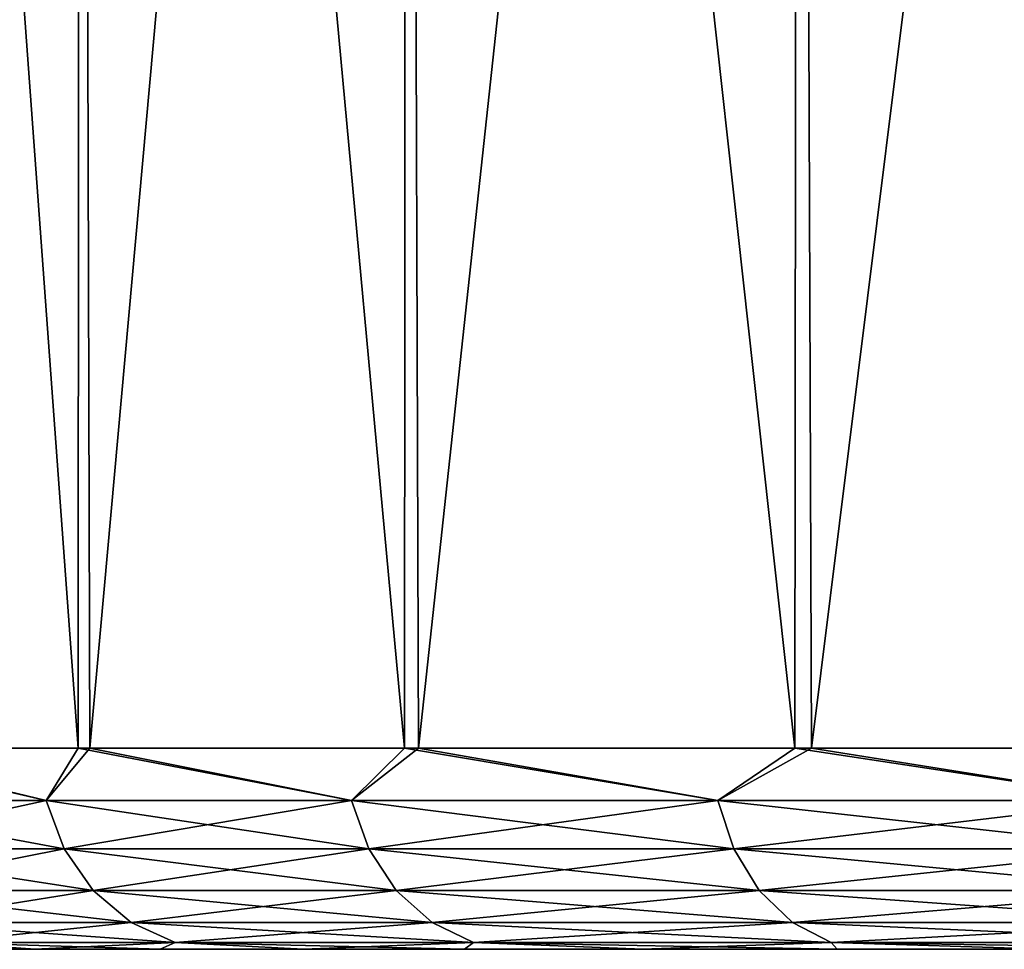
# Model space of a CAD drawing. Header units: metres. Extents: x -71 to 30, y -21 to 69.
# Tile 76 of 111: x -27.33 to -22.43, y 50.5 to 55.12. Entities that reach past the tile are written whole.
import ezdxf

# ---------------------------------------------------------------- set-up
doc = ezdxf.new("R2010")
doc.units = ezdxf.units.M
doc.layers.add('solid_DUSCHE_AUFPUTZ_EU_ASM_SW0003', color=7, linetype='CONTINUOUS')

msp = doc.modelspace()

# ---------------------------------------------------------------- linework, layer by layer
at = {"layer": 'solid_DUSCHE_AUFPUTZ_EU_ASM_SW0003'}
for points in [[(-27.037338, 51.5, -0.499322), (-28.321222, 51.5, 2.605134), (-28.316542, 69, 2.591748)], [(-27.037338, 51.5, -150.499329), (-28.321222, 51.5, -147.394867), (-28.316542, 69, -147.408249)], [(-27.037338, 51.5, -0.499322), (-28.316542, 69, 2.591748), (-27.029032, 69, -0.516573)], [(-27.037338, 51.5, -150.499329), (-28.316542, 69, -147.408249), (-27.029032, 69, -150.516571)], [(-28.276897, 51.5, 22.520832), (-27.029016, 69, 25.516605), (-28.316532, 69, 22.408276)], [(-28.276897, 51.5, -127.479172), (-27.029016, 69, -124.483391), (-28.316532, 69, -127.591721)], [(-28.276897, 51.5, 22.520832), (-26.979208, 51.5, 25.619541), (-27.029016, 69, 25.516605)], [(-28.276897, 51.5, -127.479172), (-26.979208, 51.5, -124.380455), (-27.029016, 69, -124.483391)], [(-25.414404, 51.5, -3.440767), (-27.037338, 51.5, -0.499322), (-27.029032, 69, -0.516573)], [(-25.414404, 51.5, -153.440765), (-27.037338, 51.5, -150.499329), (-27.029032, 69, -150.516571)], [(-25.414404, 51.5, -3.440767), (-27.029032, 69, -0.516573), (-25.401726, 69, -3.460955)], [(-25.414404, 51.5, -153.440765), (-27.029032, 69, -150.516571), (-25.401726, 69, -153.460953)], [(-26.979208, 51.5, 25.619541), (-25.401699, 69, 28.460999), (-27.029016, 69, 25.516605)], [(-26.979208, 51.5, -124.380455), (-25.401699, 69, -121.539001), (-27.029016, 69, -124.483391)], [(-26.979208, 51.5, 25.619541), (-25.343197, 51.5, 28.553734), (-25.401699, 69, 28.460999)], [(-26.979208, 51.5, -124.380455), (-25.343197, 51.5, -121.446266), (-25.401699, 69, -121.539001)], [(-23.472775, 51.5, -6.182313), (-25.414404, 51.5, -3.440767), (-25.401726, 69, -3.460955)], [(-23.472775, 51.5, -156.182312), (-25.414404, 51.5, -153.440765), (-25.401726, 69, -153.460953)], [(-23.472775, 51.5, -6.182313), (-25.401726, 69, -3.460955), (-23.454861, 69, -6.204802)], [(-23.472775, 51.5, -156.182312), (-25.401726, 69, -153.460953), (-23.454861, 69, -156.204803)], [(-25.343197, 51.5, 28.553734), (-23.454828, 69, 31.204842), (-25.401699, 69, 28.460999)], [(-25.343197, 51.5, -121.446266), (-23.454828, 69, -118.795158), (-25.401699, 69, -121.539001)], [(-25.343197, 51.5, 28.553734), (-23.389383, 51.5, 31.28661), (-23.454828, 69, 31.204842)], [(-25.343197, 51.5, -121.446266), (-23.389383, 51.5, -118.713387), (-23.454828, 69, -118.795158)], [(-21.236797, 51.5, -8.689584), (-23.472775, 51.5, -6.182313), (-23.454861, 69, -6.204802)], [(-21.236797, 51.5, -158.68959), (-23.472775, 51.5, -156.182312), (-23.454861, 69, -156.204803)], [(-21.236797, 51.5, -8.689584), (-23.454861, 69, -6.204802), (-21.212959, 69, -8.713427)], [(-21.236797, 51.5, -158.68959), (-23.454861, 69, -156.204803), (-21.212959, 69, -158.713425)], [(-23.389383, 51.5, 31.28661), (-21.212933, 69, 33.713451), (-23.454828, 69, 31.204842)], [(-23.389383, 51.5, -118.713387), (-21.212933, 69, -116.286545), (-23.454828, 69, -118.795158)], [(-23.389383, 51.5, 31.28661), (-21.142267, 51.5, 33.783905), (-21.212933, 69, 33.713451)], [(-23.389383, 51.5, -118.713387), (-21.142267, 51.5, -116.216095), (-21.212933, 69, -116.286545)], [(-28.397305, 51.24118, 22.068167), (-27.196339, 51.24118, 25.082365), (-28.276897, 51.5, 22.520832)], [(-27.196339, 51.24118, -0.082366), (-28.397305, 51.24118, 2.931834), (-28.321222, 51.5, 2.605134)], [(-28.397305, 51.24118, -127.931831), (-27.196339, 51.24118, -124.917633), (-28.276897, 51.5, -127.479172)], [(-27.196339, 51.24118, -150.082367), (-28.397305, 51.24118, -147.068161), (-28.321222, 51.5, -147.394867)], [(-27.196339, 51.24118, -0.082366), (-28.321222, 51.5, 2.605134), (-27.037338, 51.5, -0.499322)], [(-27.196339, 51.24118, -150.082367), (-28.321222, 51.5, -147.394867), (-27.037338, 51.5, -150.499329)], [(-27.196339, 51.24118, 25.082365), (-26.979208, 51.5, 25.619541), (-28.276897, 51.5, 22.520832)], [(-27.196339, 51.24118, -124.917633), (-26.979208, 51.5, -124.380455), (-28.276897, 51.5, -127.479172)], [(-27.196339, 51.24118, 25.082365), (-25.676519, 51.24118, 27.949049), (-26.979208, 51.5, 25.619541)], [(-25.676519, 51.24118, -2.949049), (-27.196339, 51.24118, -0.082366), (-27.037338, 51.5, -0.499322)], [(-27.196339, 51.24118, -124.917633), (-25.676519, 51.24118, -122.050949), (-26.979208, 51.5, -124.380455)], [(-25.676519, 51.24118, -152.949051), (-27.196339, 51.24118, -150.082367), (-27.037338, 51.5, -150.499329)], [(-25.676519, 51.24118, -2.949049), (-27.037338, 51.5, -0.499322), (-25.414404, 51.5, -3.440767)], [(-25.676519, 51.24118, -152.949051), (-27.037338, 51.5, -150.499329), (-25.414404, 51.5, -153.440765)], [(-25.676519, 51.24118, 27.949049), (-25.343197, 51.5, 28.553734), (-26.979208, 51.5, 25.619541)], [(-25.676519, 51.24118, -122.050949), (-25.343197, 51.5, -121.446266), (-26.979208, 51.5, -124.380455)], [(-25.676519, 51.24118, 27.949049), (-23.855665, 51.24118, 30.634605), (-25.343197, 51.5, 28.553734)], [(-23.855665, 51.24118, -5.634605), (-25.676519, 51.24118, -2.949049), (-25.414404, 51.5, -3.440767)], [(-25.676519, 51.24118, -122.050949), (-23.855665, 51.24118, -119.365395), (-25.343197, 51.5, -121.446266)], [(-23.855665, 51.24118, -155.634613), (-25.676519, 51.24118, -152.949051), (-25.414404, 51.5, -153.440765)], [(-23.855665, 51.24118, -5.634605), (-25.414404, 51.5, -3.440767), (-23.472775, 51.5, -6.182313)], [(-23.855665, 51.24118, -155.634613), (-25.414404, 51.5, -153.440765), (-23.472775, 51.5, -156.182312)], [(-23.855665, 51.24118, 30.634605), (-23.389383, 51.5, 31.28661), (-25.343197, 51.5, 28.553734)], [(-23.855665, 51.24118, -119.365395), (-23.389383, 51.5, -118.713387), (-25.343197, 51.5, -121.446266)], [(-23.855665, 51.24118, 30.634605), (-21.755127, 51.24118, 33.107552), (-23.389383, 51.5, 31.28661)], [(-21.755127, 51.24118, -8.107551), (-23.855665, 51.24118, -5.634605), (-23.472775, 51.5, -6.182313)], [(-23.855665, 51.24118, -119.365395), (-21.755127, 51.24118, -116.892448), (-23.389383, 51.5, -118.713387)], [(-21.755127, 51.24118, -158.107544), (-23.855665, 51.24118, -155.634613), (-23.472775, 51.5, -156.182312)], [(-21.755127, 51.24118, -8.107551), (-23.472775, 51.5, -6.182313), (-21.236797, 51.5, -8.689584)], [(-21.755127, 51.24118, -158.107544), (-23.472775, 51.5, -156.182312), (-21.236797, 51.5, -158.68959)], [(-21.755127, 51.24118, 33.107552), (-21.142267, 51.5, 33.783905), (-23.389383, 51.5, 31.28661)], [(-21.755127, 51.24118, -116.892448), (-21.142267, 51.5, -116.216095), (-23.389383, 51.5, -118.713387)], [(-27.105551, 50.999775, 25.040363), (-27.196339, 51.24118, 25.082365), (-28.397305, 51.24118, 22.068167)], [(-28.302509, 50.999775, 22.036226), (-27.105551, 50.999775, 25.040363), (-28.397305, 51.24118, 22.068167)], [(-28.302509, 50.999775, 2.963774), (-28.397305, 51.24118, 2.931834), (-27.196339, 51.24118, -0.082366)], [(-27.105551, 50.999775, -124.959633), (-27.196339, 51.24118, -124.917633), (-28.397305, 51.24118, -127.931831)], [(-28.302509, 50.999775, -127.963776), (-27.105551, 50.999775, -124.959633), (-28.397305, 51.24118, -127.931831)], [(-28.302509, 50.999775, -147.036224), (-28.397305, 51.24118, -147.068161), (-27.196339, 51.24118, -150.082367)], [(-27.105551, 50.999775, -0.040364), (-28.302509, 50.999775, 2.963774), (-27.196339, 51.24118, -0.082366)], [(-27.105551, 50.999775, -150.040359), (-28.302509, 50.999775, -147.036224), (-27.196339, 51.24118, -150.082367)], [(-25.590805, 50.999775, 27.897476), (-25.676519, 51.24118, 27.949049), (-27.196339, 51.24118, 25.082365)], [(-27.105551, 50.999775, 25.040363), (-25.590805, 50.999775, 27.897476), (-27.196339, 51.24118, 25.082365)], [(-27.105551, 50.999775, -0.040364), (-27.196339, 51.24118, -0.082366), (-25.676519, 51.24118, -2.949049)], [(-25.590805, 50.999775, -122.102524), (-25.676519, 51.24118, -122.050949), (-27.196339, 51.24118, -124.917633)], [(-27.105551, 50.999775, -124.959633), (-25.590805, 50.999775, -122.102524), (-27.196339, 51.24118, -124.917633)], [(-27.105551, 50.999775, -150.040359), (-27.196339, 51.24118, -150.082367), (-25.676519, 51.24118, -152.949051)], [(-25.590805, 50.999775, -2.897477), (-27.105551, 50.999775, -0.040364), (-25.676519, 51.24118, -2.949049)], [(-25.590805, 50.999775, -152.897476), (-27.105551, 50.999775, -150.040359), (-25.676519, 51.24118, -152.949051)], [(-23.776031, 50.999775, 30.57407), (-23.855665, 51.24118, 30.634605), (-25.676519, 51.24118, 27.949049)], [(-25.590805, 50.999775, 27.897476), (-23.776031, 50.999775, 30.57407), (-25.676519, 51.24118, 27.949049)], [(-25.590805, 50.999775, -2.897477), (-25.676519, 51.24118, -2.949049), (-23.855665, 51.24118, -5.634605)], [(-23.776031, 50.999775, -119.425934), (-23.855665, 51.24118, -119.365395), (-25.676519, 51.24118, -122.050949)], [(-25.590805, 50.999775, -122.102524), (-23.776031, 50.999775, -119.425934), (-25.676519, 51.24118, -122.050949)], [(-25.590805, 50.999775, -152.897476), (-25.676519, 51.24118, -152.949051), (-23.855665, 51.24118, -155.634613)], [(-23.776031, 50.999775, -5.574069), (-25.590805, 50.999775, -2.897477), (-23.855665, 51.24118, -5.634605)], [(-23.776031, 50.999775, -155.574066), (-25.590805, 50.999775, -152.897476), (-23.855665, 51.24118, -155.634613)], [(-21.682505, 50.999775, 33.038761), (-21.755127, 51.24118, 33.107552), (-23.855665, 51.24118, 30.634605)], [(-23.776031, 50.999775, 30.57407), (-21.682505, 50.999775, 33.038761), (-23.855665, 51.24118, 30.634605)], [(-23.776031, 50.999775, -5.574069), (-23.855665, 51.24118, -5.634605), (-21.755127, 51.24118, -8.107551)], [(-21.682505, 50.999775, -116.961243), (-21.755127, 51.24118, -116.892448), (-23.855665, 51.24118, -119.365395)], [(-23.776031, 50.999775, -119.425934), (-21.682505, 50.999775, -116.961243), (-23.855665, 51.24118, -119.365395)], [(-23.776031, 50.999775, -155.574066), (-23.855665, 51.24118, -155.634613), (-21.755127, 51.24118, -158.107544)], [(-21.682505, 50.999775, -8.038759), (-23.776031, 50.999775, -5.574069), (-21.755127, 51.24118, -8.107551)], [(-21.682505, 50.999775, -158.038757), (-23.776031, 50.999775, -155.574066), (-21.755127, 51.24118, -158.107544)], [(-26.961103, 50.792522, 24.973536), (-27.105551, 50.999775, 25.040363), (-28.302509, 50.999775, 22.036226)], [(-28.151684, 50.792522, 21.985407), (-26.961103, 50.792522, 24.973536), (-28.302509, 50.999775, 22.036226)], [(-28.151684, 50.792522, 3.014594), (-28.302509, 50.999775, 2.963774), (-27.105551, 50.999775, -0.040364)], [(-26.961103, 50.792522, -125.026466), (-27.105551, 50.999775, -124.959633), (-28.302509, 50.999775, -127.963776)], [(-28.151684, 50.792522, -128.014587), (-26.961103, 50.792522, -125.026466), (-28.302509, 50.999775, -127.963776)], [(-28.151684, 50.792522, -146.985413), (-28.302509, 50.999775, -147.036224), (-27.105551, 50.999775, -150.040359)], [(-26.961103, 50.792522, 0.026465), (-28.151684, 50.792522, 3.014594), (-27.105551, 50.999775, -0.040364)], [(-26.961103, 50.792522, -149.973541), (-28.151684, 50.792522, -146.985413), (-27.105551, 50.999775, -150.040359)], [(-25.45443, 50.792522, 27.815422), (-25.590805, 50.999775, 27.897476), (-27.105551, 50.999775, 25.040363)], [(-26.961103, 50.792522, 24.973536), (-25.45443, 50.792522, 27.815422), (-27.105551, 50.999775, 25.040363)], [(-26.961103, 50.792522, 0.026465), (-27.105551, 50.999775, -0.040364), (-25.590805, 50.999775, -2.897477)], [(-25.45443, 50.792522, -122.184578), (-25.590805, 50.999775, -122.102524), (-27.105551, 50.999775, -124.959633)], [(-26.961103, 50.792522, -125.026466), (-25.45443, 50.792522, -122.184578), (-27.105551, 50.999775, -124.959633)], [(-26.961103, 50.792522, -149.973541), (-27.105551, 50.999775, -150.040359), (-25.590805, 50.999775, -152.897476)], [(-25.45443, 50.792522, -2.815423), (-26.961103, 50.792522, 0.026465), (-25.590805, 50.999775, -2.897477)], [(-25.45443, 50.792522, -152.81543), (-26.961103, 50.792522, -149.973541), (-25.590805, 50.999775, -152.897476)], [(-23.649326, 50.792522, 30.477751), (-23.776031, 50.999775, 30.57407), (-25.590805, 50.999775, 27.897476)], [(-25.45443, 50.792522, 27.815422), (-23.649326, 50.792522, 30.477751), (-25.590805, 50.999775, 27.897476)], [(-25.45443, 50.792522, -2.815423), (-25.590805, 50.999775, -2.897477), (-23.776031, 50.999775, -5.574069)], [(-23.649326, 50.792522, -119.522247), (-23.776031, 50.999775, -119.425934), (-25.590805, 50.999775, -122.102524)], [(-25.45443, 50.792522, -122.184578), (-23.649326, 50.792522, -119.522247), (-25.590805, 50.999775, -122.102524)], [(-25.45443, 50.792522, -152.81543), (-25.590805, 50.999775, -152.897476), (-23.776031, 50.999775, -155.574066)], [(-23.649326, 50.792522, -5.477751), (-25.45443, 50.792522, -2.815423), (-23.776031, 50.999775, -5.574069)], [(-23.649326, 50.792522, -155.477753), (-25.45443, 50.792522, -152.81543), (-23.776031, 50.999775, -155.574066)], [(-21.566957, 50.792522, 32.929306), (-21.682505, 50.999775, 33.038761), (-23.776031, 50.999775, 30.57407)], [(-23.649326, 50.792522, 30.477751), (-21.566957, 50.792522, 32.929306), (-23.776031, 50.999775, 30.57407)], [(-23.649326, 50.792522, -5.477751), (-23.776031, 50.999775, -5.574069), (-21.682505, 50.999775, -8.038759)], [(-21.566957, 50.792522, -117.070694), (-21.682505, 50.999775, -116.961243), (-23.776031, 50.999775, -119.425934)], [(-23.649326, 50.792522, -119.522247), (-21.566957, 50.792522, -117.070694), (-23.776031, 50.999775, -119.425934)], [(-23.649326, 50.792522, -155.477753), (-23.776031, 50.999775, -155.574066), (-21.682505, 50.999775, -158.038757)], [(-21.566957, 50.792522, -7.929307), (-23.649326, 50.792522, -5.477751), (-21.682505, 50.999775, -8.038759)], [(-21.566957, 50.792522, -157.929306), (-23.649326, 50.792522, -155.477753), (-21.682505, 50.999775, -158.038757)], [(-27.955124, 50.633583, -146.919174), (-28.151684, 50.792522, -146.985413), (-26.961103, 50.792522, -149.973541)], [(-26.772858, 50.633583, 24.886442), (-26.961103, 50.792522, 24.973536), (-28.151684, 50.792522, 21.985407)], [(-27.955124, 50.633583, 21.919178), (-26.772858, 50.633583, 24.886442), (-28.151684, 50.792522, 21.985407)], [(-27.955124, 50.633583, 3.080822), (-28.151684, 50.792522, 3.014594), (-26.961103, 50.792522, 0.026465)], [(-26.772858, 50.633583, -125.113556), (-26.961103, 50.792522, -125.026466), (-28.151684, 50.792522, -128.014587)], [(-27.955124, 50.633583, -128.080826), (-26.772858, 50.633583, -125.113556), (-28.151684, 50.792522, -128.014587)], [(-26.772858, 50.633583, -149.886444), (-27.955124, 50.633583, -146.919174), (-26.961103, 50.792522, -149.973541)], [(-26.772858, 50.633583, 0.113557), (-27.955124, 50.633583, 3.080822), (-26.961103, 50.792522, 0.026465)], [(-26.772858, 50.633583, -149.886444), (-26.961103, 50.792522, -149.973541), (-25.45443, 50.792522, -152.81543)], [(-25.276703, 50.633583, 27.708488), (-25.45443, 50.792522, 27.815422), (-26.961103, 50.792522, 24.973536)], [(-26.772858, 50.633583, 24.886442), (-25.276703, 50.633583, 27.708488), (-26.961103, 50.792522, 24.973536)], [(-26.772858, 50.633583, 0.113557), (-26.961103, 50.792522, 0.026465), (-25.45443, 50.792522, -2.815423)], [(-25.276703, 50.633583, -122.291512), (-25.45443, 50.792522, -122.184578), (-26.961103, 50.792522, -125.026466)], [(-26.772858, 50.633583, -125.113556), (-25.276703, 50.633583, -122.291512), (-26.961103, 50.792522, -125.026466)], [(-25.276703, 50.633583, -152.708481), (-26.772858, 50.633583, -149.886444), (-25.45443, 50.792522, -152.81543)], [(-25.276703, 50.633583, -2.708488), (-26.772858, 50.633583, 0.113557), (-25.45443, 50.792522, -2.815423)], [(-25.276703, 50.633583, -152.708481), (-25.45443, 50.792522, -152.81543), (-23.649326, 50.792522, -155.477753)], [(-23.484203, 50.633583, 30.352228), (-23.649326, 50.792522, 30.477751), (-25.45443, 50.792522, 27.815422)], [(-25.276703, 50.633583, 27.708488), (-23.484203, 50.633583, 30.352228), (-25.45443, 50.792522, 27.815422)], [(-25.276703, 50.633583, -2.708488), (-25.45443, 50.792522, -2.815423), (-23.649326, 50.792522, -5.477751)], [(-23.484203, 50.633583, -119.647774), (-23.649326, 50.792522, -119.522247), (-25.45443, 50.792522, -122.184578)], [(-25.276703, 50.633583, -122.291512), (-23.484203, 50.633583, -119.647774), (-25.45443, 50.792522, -122.184578)], [(-23.484203, 50.633583, -155.352234), (-25.276703, 50.633583, -152.708481), (-23.649326, 50.792522, -155.477753)], [(-23.484203, 50.633583, -5.352228), (-25.276703, 50.633583, -2.708488), (-23.649326, 50.792522, -5.477751)], [(-23.484203, 50.633583, -155.352234), (-23.649326, 50.792522, -155.477753), (-21.566957, 50.792522, -157.929306)], [(-21.416372, 50.633583, 32.786667), (-21.566957, 50.792522, 32.929306), (-23.649326, 50.792522, 30.477751)], [(-23.484203, 50.633583, 30.352228), (-21.416372, 50.633583, 32.786667), (-23.649326, 50.792522, 30.477751)], [(-23.484203, 50.633583, -5.352228), (-23.649326, 50.792522, -5.477751), (-21.566957, 50.792522, -7.929307)], [(-21.416372, 50.633583, -117.213333), (-21.566957, 50.792522, -117.070694), (-23.649326, 50.792522, -119.522247)], [(-23.484203, 50.633583, -119.647774), (-21.416372, 50.633583, -117.213333), (-23.649326, 50.792522, -119.522247)], [(-21.416372, 50.633583, -157.786667), (-23.484203, 50.633583, -155.352234), (-21.566957, 50.792522, -157.929306)], [(-21.416372, 50.633583, -7.786666), (-23.484203, 50.633583, -5.352228), (-21.566957, 50.792522, -7.929307)], [(-27.955124, 50.633583, 21.919178), (-27.726254, 50.533802, 21.842062), (-26.553667, 50.533802, 24.785034)], [(-27.955124, 50.633583, 21.919178), (-26.553667, 50.533802, 24.785034), (-26.772858, 50.633583, 24.886442)], [(-26.772858, 50.633583, 0.113557), (-27.726254, 50.533802, 3.157937), (-27.955124, 50.633583, 3.080822)], [(-27.955124, 50.633583, -128.080826), (-27.726254, 50.533802, -128.157944), (-26.553667, 50.533802, -125.214966)], [(-27.955124, 50.633583, -128.080826), (-26.553667, 50.533802, -125.214966), (-26.772858, 50.633583, -125.113556)], [(-26.772858, 50.633583, -149.886444), (-27.726254, 50.533802, -146.842056), (-27.955124, 50.633583, -146.919174)], [(-26.772858, 50.633583, 0.113557), (-26.553667, 50.533802, 0.214966), (-27.726254, 50.533802, 3.157937)], [(-26.772858, 50.633583, -149.886444), (-26.553667, 50.533802, -149.785034), (-27.726254, 50.533802, -146.842056)], [(-26.772858, 50.633583, 24.886442), (-26.553667, 50.533802, 24.785034), (-25.069761, 50.533802, 27.583975)], [(-26.772858, 50.633583, 24.886442), (-25.069761, 50.533802, 27.583975), (-25.276703, 50.633583, 27.708488)], [(-25.276703, 50.633583, -2.708488), (-26.553667, 50.533802, 0.214966), (-26.772858, 50.633583, 0.113557)], [(-26.772858, 50.633583, -125.113556), (-26.553667, 50.533802, -125.214966), (-25.069761, 50.533802, -122.416023)], [(-26.772858, 50.633583, -125.113556), (-25.069761, 50.533802, -122.416023), (-25.276703, 50.633583, -122.291512)], [(-25.276703, 50.633583, -152.708481), (-26.553667, 50.533802, -149.785034), (-26.772858, 50.633583, -149.886444)], [(-25.276703, 50.633583, -2.708488), (-25.069761, 50.533802, -2.583976), (-26.553667, 50.533802, 0.214966)], [(-25.276703, 50.633583, -152.708481), (-25.069761, 50.533802, -152.583969), (-26.553667, 50.533802, -149.785034)], [(-25.276703, 50.633583, 27.708488), (-25.069761, 50.533802, 27.583975), (-23.291937, 50.533802, 30.20607)], [(-25.276703, 50.633583, 27.708488), (-23.291937, 50.533802, 30.20607), (-23.484203, 50.633583, 30.352228)], [(-23.484203, 50.633583, -5.352228), (-25.069761, 50.533802, -2.583976), (-25.276703, 50.633583, -2.708488)], [(-25.276703, 50.633583, -122.291512), (-25.069761, 50.533802, -122.416023), (-23.291937, 50.533802, -119.79393)], [(-25.276703, 50.633583, -122.291512), (-23.291937, 50.533802, -119.79393), (-23.484203, 50.633583, -119.647774)], [(-23.484203, 50.633583, -155.352234), (-25.069761, 50.533802, -152.583969), (-25.276703, 50.633583, -152.708481)], [(-23.484203, 50.633583, -5.352228), (-23.291937, 50.533802, -5.20607), (-25.069761, 50.533802, -2.583976)], [(-23.484203, 50.633583, -155.352234), (-23.291937, 50.533802, -155.20607), (-25.069761, 50.533802, -152.583969)], [(-23.484203, 50.633583, 30.352228), (-23.291937, 50.533802, 30.20607), (-21.241035, 50.533802, 32.620579)], [(-23.484203, 50.633583, 30.352228), (-21.241035, 50.533802, 32.620579), (-21.416372, 50.633583, 32.786667)], [(-21.416372, 50.633583, -7.786666), (-23.291937, 50.533802, -5.20607), (-23.484203, 50.633583, -5.352228)], [(-23.484203, 50.633583, -119.647774), (-23.291937, 50.533802, -119.79393), (-21.241035, 50.533802, -117.379425)], [(-23.484203, 50.633583, -119.647774), (-21.241035, 50.533802, -117.379425), (-21.416372, 50.633583, -117.213333)], [(-21.416372, 50.633583, -157.786667), (-23.291937, 50.533802, -155.20607), (-23.484203, 50.633583, -155.352234)], [(-21.416372, 50.633583, -7.786666), (-21.241035, 50.533802, -7.620578), (-23.291937, 50.533802, -5.20607)], [(-21.416372, 50.633583, -157.786667), (-21.241035, 50.533802, -157.620575), (-23.291937, 50.533802, -155.20607)], [(-27.726254, 50.533802, 3.157937), (-27.251627, 50.5, 2.582923), (-27.782141, 50.5, 4.18423)], [(-27.726254, 50.533802, -146.842056), (-27.251627, 50.5, -147.417084), (-27.782141, 50.5, -145.815765)], [(-27.781712, 50.5, 20.8172), (-27.251114, 50.5, 22.418489), (-27.726254, 50.533802, 21.842062)], [(-27.781712, 50.5, -129.1828), (-27.251114, 50.5, -127.581512), (-27.726254, 50.533802, -128.157944)], [(-26.628275, 50.5, 23.98629), (-26.553667, 50.533802, 24.785034), (-27.726254, 50.533802, 21.842062)], [(-27.251114, 50.5, 22.418489), (-26.628275, 50.5, 23.98629), (-27.726254, 50.533802, 21.842062)], [(-27.726254, 50.533802, 3.157937), (-26.553667, 50.533802, 0.214966), (-27.251627, 50.5, 2.582923)], [(-26.628275, 50.5, -126.01371), (-26.553667, 50.533802, -125.214966), (-27.726254, 50.533802, -128.157944)], [(-27.251114, 50.5, -127.581512), (-26.628275, 50.5, -126.01371), (-27.726254, 50.533802, -128.157944)], [(-27.726254, 50.533802, -146.842056), (-26.553667, 50.533802, -149.785034), (-27.251627, 50.5, -147.417084)], [(-26.553667, 50.533802, 0.214966), (-26.62887, 50.5, 1.015088), (-27.251627, 50.5, 2.582923)], [(-26.553667, 50.533802, -149.785034), (-26.62887, 50.5, -148.984909), (-27.251627, 50.5, -147.417084)], [(-26.553667, 50.533802, 0.214966), (-25.915951, 50.5, -0.513973), (-26.62887, 50.5, 1.015088)], [(-26.553667, 50.533802, -149.785034), (-25.915951, 50.5, -150.513977), (-26.62887, 50.5, -148.984909)], [(-26.628275, 50.5, 23.98629), (-25.915276, 50.5, 25.515316), (-26.553667, 50.533802, 24.785034)], [(-26.628275, 50.5, -126.01371), (-25.915276, 50.5, -124.484688), (-26.553667, 50.533802, -125.214966)], [(-25.114595, 50.5, 27.000237), (-25.069761, 50.533802, 27.583975), (-26.553667, 50.533802, 24.785034)], [(-25.915276, 50.5, 25.515316), (-25.114595, 50.5, 27.000237), (-26.553667, 50.533802, 24.785034)], [(-26.553667, 50.533802, 0.214966), (-25.069761, 50.533802, -2.583976), (-25.915951, 50.5, -0.513973)], [(-25.114595, 50.5, -122.999763), (-25.069761, 50.533802, -122.416023), (-26.553667, 50.533802, -125.214966)], [(-25.915276, 50.5, -124.484688), (-25.114595, 50.5, -122.999763), (-26.553667, 50.533802, -125.214966)], [(-26.553667, 50.533802, -149.785034), (-25.069761, 50.533802, -152.583969), (-25.915951, 50.5, -150.513977)], [(-25.069761, 50.533802, -2.583976), (-25.115347, 50.5, -1.998936), (-25.915951, 50.5, -0.513973)], [(-25.069761, 50.533802, -152.583969), (-25.115347, 50.5, -151.998932), (-25.915951, 50.5, -150.513977)], [(-25.069761, 50.533802, -2.583976), (-24.229799, 50.5, -3.43475), (-25.115347, 50.5, -1.998936)], [(-25.069761, 50.533802, -152.583969), (-24.229799, 50.5, -153.434753), (-25.115347, 50.5, -151.998932)], [(-25.114595, 50.5, 27.000237), (-24.228975, 50.5, 28.436005), (-25.069761, 50.533802, 27.583975)], [(-25.114595, 50.5, -122.999763), (-24.228975, 50.5, -121.563995), (-25.069761, 50.533802, -122.416023)], [(-23.261406, 50.5, 29.817801), (-23.291937, 50.533802, 30.20607), (-25.069761, 50.533802, 27.583975)], [(-24.228975, 50.5, 28.436005), (-23.261406, 50.5, 29.817801), (-25.069761, 50.533802, 27.583975)], [(-25.069761, 50.533802, -2.583976), (-23.291937, 50.533802, -5.20607), (-24.229799, 50.5, -3.43475)], [(-23.261406, 50.5, -120.182198), (-23.291937, 50.533802, -119.79393), (-25.069761, 50.533802, -122.416023)], [(-24.228975, 50.5, -121.563995), (-23.261406, 50.5, -120.182198), (-25.069761, 50.533802, -122.416023)], [(-25.069761, 50.533802, -152.583969), (-23.291937, 50.533802, -155.20607), (-24.229799, 50.5, -153.434753)], [(-23.291937, 50.533802, -5.20607), (-23.262302, 50.5, -4.816597), (-24.229799, 50.5, -3.43475)], [(-23.291937, 50.533802, -155.20607), (-23.262302, 50.5, -154.816605), (-24.229799, 50.5, -153.434753)], [(-21.093718, 50.5, 32.401119), (-21.241035, 50.533802, 32.620579), (-23.291937, 50.533802, 30.20607)], [(-22.215147, 50.5, 31.140987), (-21.093718, 50.5, 32.401119), (-23.291937, 50.533802, 30.20607)], [(-23.261406, 50.5, 29.817801), (-22.215147, 50.5, 31.140987), (-23.291937, 50.533802, 30.20607)], [(-23.291937, 50.533802, -5.20607), (-22.216112, 50.5, -6.139838), (-23.262302, 50.5, -4.816597)], [(-23.291937, 50.533802, -5.20607), (-21.241035, 50.533802, -7.620578), (-22.216112, 50.5, -6.139838)], [(-21.093718, 50.5, -117.598885), (-21.241035, 50.533802, -117.379425), (-23.291937, 50.533802, -119.79393)], [(-22.215147, 50.5, -118.859009), (-21.093718, 50.5, -117.598885), (-23.291937, 50.533802, -119.79393)], [(-23.261406, 50.5, -120.182198), (-22.215147, 50.5, -118.859009), (-23.291937, 50.533802, -119.79393)], [(-23.291937, 50.533802, -155.20607), (-22.216112, 50.5, -156.139832), (-23.262302, 50.5, -154.816605)], [(-23.291937, 50.533802, -155.20607), (-21.241035, 50.533802, -157.620575), (-22.216112, 50.5, -156.139832)], [(-29, 50.5, 12.5), (-13.898733, 50.5, 12.5), (-13.769269, 50.5, 14.392551)], [(-28.951023, 50.5, 10.815172), (-13.898733, 50.5, 12.5), (-29, 50.5, 12.5)], [(-28.95093, 50.5, 14.186292), (-29, 50.5, 12.5), (-13.769269, 50.5, 14.392551)], [(-29, 50.5, -137.5), (-13.898733, 50.5, -137.5), (-13.769269, 50.5, -135.607452)], [(-28.951023, 50.5, -139.18483), (-13.898733, 50.5, -137.5), (-29, 50.5, -137.5)], [(-28.95093, 50.5, -135.813705), (-29, 50.5, -137.5), (-13.769269, 50.5, -135.607452)], [(-28.951023, 50.5, 10.815172), (-13.769431, 50.5, 10.608692), (-13.898733, 50.5, 12.5)], [(-28.951023, 50.5, 10.815172), (-28.804066, 50.5, 9.134739), (-13.769431, 50.5, 10.608692)], [(-28.951023, 50.5, -139.18483), (-13.769431, 50.5, -139.391312), (-13.898733, 50.5, -137.5)], [(-28.951023, 50.5, -139.18483), (-28.804066, 50.5, -140.865265), (-13.769431, 50.5, -139.391312)], [(-28.95093, 50.5, 14.186292), (-13.769269, 50.5, 14.392551), (-28.803902, 50.5, 15.866712)], [(-28.95093, 50.5, -135.813705), (-13.769269, 50.5, -135.607452), (-28.803902, 50.5, -134.133286)], [(-28.804066, 50.5, 9.134739), (-13.383684, 50.5, 8.751479), (-13.769431, 50.5, 10.608692)], [(-28.804066, 50.5, 9.134739), (-28.559669, 50.5, 7.465649), (-13.383684, 50.5, 8.751479)], [(-28.804066, 50.5, -140.865265), (-13.383684, 50.5, -141.24852), (-13.769431, 50.5, -139.391312)], [(-28.804066, 50.5, -140.865265), (-28.559669, 50.5, -142.534348), (-13.383684, 50.5, -141.24852)], [(-28.803902, 50.5, 15.866712), (-13.769269, 50.5, 14.392551), (-13.383336, 50.5, 16.249769)], [(-28.803902, 50.5, 15.866712), (-13.383336, 50.5, 16.249769), (-28.55941, 50.5, 17.535807)], [(-28.803902, 50.5, -134.133286), (-13.769269, 50.5, -135.607452), (-13.383336, 50.5, -133.750229)], [(-28.803902, 50.5, -134.133286), (-13.383336, 50.5, -133.750229), (-28.55941, 50.5, -132.464188)], [(-28.559669, 50.5, 7.465649), (-12.74859, 50.5, 6.963916), (-13.383684, 50.5, 8.751479)], [(-28.559669, 50.5, 7.465649), (-28.218647, 50.5, 5.813659), (-12.74859, 50.5, 6.963916)], [(-28.559669, 50.5, -142.534348), (-12.74859, 50.5, -143.036087), (-13.383684, 50.5, -141.24852)], [(-28.559669, 50.5, -142.534348), (-28.218647, 50.5, -144.18634), (-12.74859, 50.5, -143.036087)], [(-28.55941, 50.5, 17.535807), (-13.383336, 50.5, 16.249769), (-12.748081, 50.5, 18.037252)], [(-28.55941, 50.5, 17.535807), (-12.748081, 50.5, 18.037252), (-28.218296, 50.5, 19.187822)], [(-28.55941, 50.5, -132.464188), (-13.383336, 50.5, -133.750229), (-12.748081, 50.5, -131.962753)], [(-28.55941, 50.5, -132.464188), (-12.748081, 50.5, -131.962753), (-28.218296, 50.5, -130.81218)], [(-28.218647, 50.5, 5.813659), (-11.875876, 50.5, 5.279323), (-12.74859, 50.5, 6.963916)], [(-28.218647, 50.5, 5.813659), (-27.782141, 50.5, 4.18423), (-11.875876, 50.5, 5.279323)], [(-28.218647, 50.5, -144.18634), (-11.875876, 50.5, -144.720673), (-12.74859, 50.5, -143.036087)], [(-28.218647, 50.5, -144.18634), (-27.782141, 50.5, -145.815765), (-11.875876, 50.5, -144.720673)], [(-28.218296, 50.5, 19.187822), (-12.748081, 50.5, 18.037252), (-11.875216, 50.5, 19.721764)], [(-28.218296, 50.5, 19.187822), (-11.875216, 50.5, 19.721764), (-27.781712, 50.5, 20.8172)], [(-28.218296, 50.5, -130.81218), (-12.748081, 50.5, -131.962753), (-11.875216, 50.5, -130.278229)], [(-28.218296, 50.5, -130.81218), (-11.875216, 50.5, -130.278229), (-27.781712, 50.5, -129.1828)], [(-27.782141, 50.5, 4.18423), (-10.782082, 50.5, 3.729531), (-11.875876, 50.5, 5.279323)], [(-27.782141, 50.5, 4.18423), (-27.251627, 50.5, 2.582923), (-10.782082, 50.5, 3.729531)], [(-27.782141, 50.5, -145.815765), (-10.782082, 50.5, -146.270462), (-11.875876, 50.5, -144.720673)], [(-27.782141, 50.5, -145.815765), (-27.251627, 50.5, -147.417084), (-10.782082, 50.5, -146.270462)], [(-27.781712, 50.5, 20.8172), (-11.875216, 50.5, 19.721764), (-10.781279, 50.5, 21.271456)], [(-27.781712, 50.5, 20.8172), (-10.781279, 50.5, 21.271456), (-27.251114, 50.5, 22.418489)], [(-27.781712, 50.5, -129.1828), (-11.875216, 50.5, -130.278229), (-10.781279, 50.5, -128.728546)], [(-27.781712, 50.5, -129.1828), (-10.781279, 50.5, -128.728546), (-27.251114, 50.5, -127.581512)], [(-27.251627, 50.5, 2.582923), (-9.487442, 50.5, 2.343075), (-10.782082, 50.5, 3.729531)], [(-27.251627, 50.5, 2.582923), (-26.62887, 50.5, 1.015088), (-9.487442, 50.5, 2.343075)], [(-27.251627, 50.5, -147.417084), (-9.487442, 50.5, -147.656921), (-10.782082, 50.5, -146.270462)], [(-27.251627, 50.5, -147.417084), (-26.62887, 50.5, -148.984909), (-9.487442, 50.5, -147.656921)], [(-27.251114, 50.5, 22.418489), (-10.781279, 50.5, 21.271456), (-9.486511, 50.5, 22.657793)], [(-27.251114, 50.5, 22.418489), (-9.486511, 50.5, 22.657793), (-8.014771, 50.5, 23.855095)], [(-27.251114, 50.5, 22.418489), (-8.014771, 50.5, 23.855095), (-26.628275, 50.5, 23.98629)], [(-27.251114, 50.5, -127.581512), (-10.781279, 50.5, -128.728546), (-9.486511, 50.5, -127.342209)], [(-27.251114, 50.5, -127.581512), (-9.486511, 50.5, -127.342209), (-8.014771, 50.5, -126.144905)], [(-27.251114, 50.5, -127.581512), (-8.014771, 50.5, -126.144905), (-26.628275, 50.5, -126.01371)], [(-26.62887, 50.5, 1.015088), (-6.395056, 50.5, 0.159916), (-8.015811, 50.5, 1.14564)], [(-26.62887, 50.5, 1.015088), (-25.915951, 50.5, -0.513973), (-6.395056, 50.5, 0.159916)], [(-26.62887, 50.5, 1.015088), (-8.015811, 50.5, 1.14564), (-9.487442, 50.5, 2.343075)], [(-26.62887, 50.5, -148.984909), (-6.395056, 50.5, -149.840088), (-8.015811, 50.5, -148.854355)], [(-26.62887, 50.5, -148.984909), (-25.915951, 50.5, -150.513977), (-6.395056, 50.5, -149.840088)], [(-26.62887, 50.5, -148.984909), (-8.015811, 50.5, -148.854355), (-9.487442, 50.5, -147.656921)], [(-26.628275, 50.5, 23.98629), (-8.014771, 50.5, 23.855095), (-6.393927, 50.5, 24.84067)], [(-26.628275, 50.5, 23.98629), (-6.393927, 50.5, 24.84067), (-25.915276, 50.5, 25.515316)], [(-26.628275, 50.5, -126.01371), (-8.014771, 50.5, -126.144905), (-6.393927, 50.5, -125.159332)], [(-26.628275, 50.5, -126.01371), (-6.393927, 50.5, -125.159332), (-25.915276, 50.5, -124.484688)], [(-25.915951, 50.5, -0.513973), (-4.655264, 50.5, -0.595918), (-6.395056, 50.5, 0.159916)], [(-25.915951, 50.5, -0.513973), (-25.115347, 50.5, -1.998936), (-4.655264, 50.5, -0.595918)], [(-25.915951, 50.5, -150.513977), (-4.655264, 50.5, -150.595917), (-6.395056, 50.5, -149.840088)], [(-25.915951, 50.5, -150.513977), (-25.115347, 50.5, -151.998932), (-4.655264, 50.5, -150.595917)], [(-25.915276, 50.5, 25.515316), (-6.393927, 50.5, 24.84067), (-4.654065, 50.5, 25.596344)], [(-25.915276, 50.5, 25.515316), (-4.654065, 50.5, 25.596344), (-2.827213, 50.5, 26.108147)], [(-25.915276, 50.5, 25.515316), (-2.827213, 50.5, 26.108147), (-0.947798, 50.5, 26.366367)], [(-25.915276, 50.5, 25.515316), (-0.947798, 50.5, 26.366367), (-25.114595, 50.5, 27.000237)], [(-25.915276, 50.5, -124.484688), (-6.393927, 50.5, -125.159332), (-4.654065, 50.5, -124.403656)], [(-25.915276, 50.5, -124.484688), (-4.654065, 50.5, -124.403656), (-2.827213, 50.5, -123.891853)], [(-25.915276, 50.5, -124.484688), (-2.827213, 50.5, -123.891853), (-0.947798, 50.5, -123.633629)], [(-25.915276, 50.5, -124.484688), (-0.947798, 50.5, -123.633629), (-25.114595, 50.5, -122.999763)], [(-25.115347, 50.5, -1.998936), (0.947798, 50.5, -1.366368), (-0.949067, 50.5, -1.366281)], [(-25.115347, 50.5, -1.998936), (25.114595, 50.5, -2.000237), (0.947798, 50.5, -1.366368)], [(-25.115347, 50.5, -1.998936), (-0.949067, 50.5, -1.366281), (-2.828458, 50.5, -1.107888)], [(-25.115347, 50.5, -1.998936), (-2.828458, 50.5, -1.107888), (-4.655264, 50.5, -0.595918)], [(-25.115347, 50.5, -1.998936), (-24.229799, 50.5, -3.43475), (25.114595, 50.5, -2.000237)], [(-25.115347, 50.5, -151.998932), (0.947798, 50.5, -151.366364), (-0.949067, 50.5, -151.366287)], [(-25.115347, 50.5, -151.998932), (25.114595, 50.5, -152.000229), (0.947798, 50.5, -151.366364)], [(-25.115347, 50.5, -151.998932), (-0.949067, 50.5, -151.366287), (-2.828458, 50.5, -151.107895)], [(-25.115347, 50.5, -151.998932), (-2.828458, 50.5, -151.107895), (-4.655264, 50.5, -150.595917)], [(-25.115347, 50.5, -151.998932), (-24.229799, 50.5, -153.434753), (25.114595, 50.5, -152.000229)], [(-25.114595, 50.5, 27.000237), (-0.947798, 50.5, 26.366367), (25.115347, 50.5, 26.998936)], [(-25.114595, 50.5, 27.000237), (25.115347, 50.5, 26.998936), (24.229799, 50.5, 28.43475)], [(-25.114595, 50.5, 27.000237), (24.229799, 50.5, 28.43475), (-24.228975, 50.5, 28.436005)], [(-25.114595, 50.5, -122.999763), (-0.947798, 50.5, -123.633629), (25.115347, 50.5, -123.00106)], [(-25.114595, 50.5, -122.999763), (25.115347, 50.5, -123.00106), (24.229799, 50.5, -121.565247)], [(-25.114595, 50.5, -122.999763), (24.229799, 50.5, -121.565247), (-24.228975, 50.5, -121.563995)], [(-24.229799, 50.5, -3.43475), (24.228975, 50.5, -3.436004), (25.114595, 50.5, -2.000237)], [(-24.229799, 50.5, -3.43475), (-23.262302, 50.5, -4.816597), (24.228975, 50.5, -3.436004)], [(-24.229799, 50.5, -153.434753), (24.228975, 50.5, -153.436005), (25.114595, 50.5, -152.000229)], [(-24.229799, 50.5, -153.434753), (-23.262302, 50.5, -154.816605), (24.228975, 50.5, -153.436005)], [(-24.228975, 50.5, 28.436005), (24.229799, 50.5, 28.43475), (23.262302, 50.5, 29.816597)], [(-24.228975, 50.5, 28.436005), (23.262302, 50.5, 29.816597), (-23.261406, 50.5, 29.817801)], [(-24.228975, 50.5, -121.563995), (24.229799, 50.5, -121.565247), (23.262302, 50.5, -120.183403)], [(-24.228975, 50.5, -121.563995), (23.262302, 50.5, -120.183403), (-23.261406, 50.5, -120.182198)], [(-23.262302, 50.5, -4.816597), (23.261406, 50.5, -4.817801), (24.228975, 50.5, -3.436004)], [(-23.262302, 50.5, -4.816597), (-22.216112, 50.5, -6.139838), (23.261406, 50.5, -4.817801)], [(-23.262302, 50.5, -154.816605), (23.261406, 50.5, -154.817795), (24.228975, 50.5, -153.436005)], [(-23.262302, 50.5, -154.816605), (-22.216112, 50.5, -156.139832), (23.261406, 50.5, -154.817795)], [(-23.261406, 50.5, 29.817801), (23.262302, 50.5, 29.816597), (22.216112, 50.5, 31.139837)], [(-23.261406, 50.5, 29.817801), (22.216112, 50.5, 31.139837), (-22.215147, 50.5, 31.140987)], [(-23.261406, 50.5, -120.182198), (23.262302, 50.5, -120.183403), (22.216112, 50.5, -118.860161)], [(-23.261406, 50.5, -120.182198), (22.216112, 50.5, -118.860161), (-22.215147, 50.5, -118.859009)]]:
    msp.add_3dface(points, dxfattribs=at)

doc.saveas('drawing.dxf')
